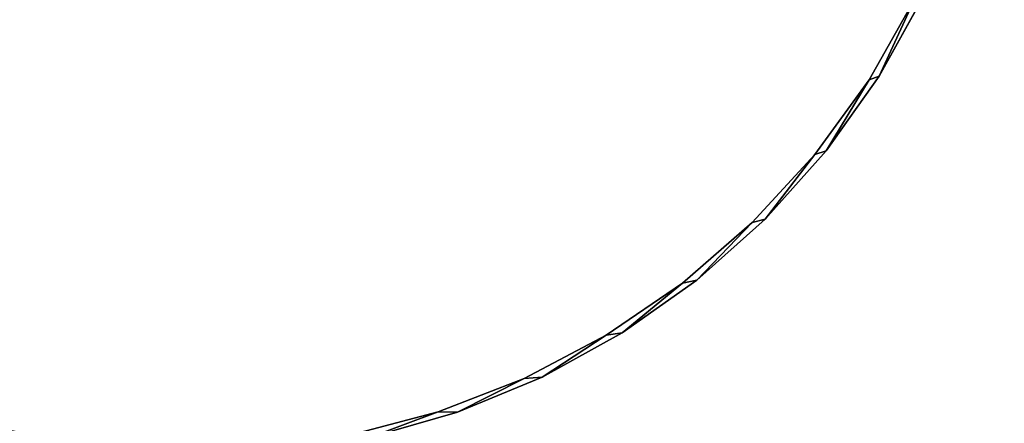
# Model space of a CAD drawing. Extents: x -4.9 to 4.9, y -3.1 to 11.3.
# Tile 147 of 154: x -1 to 4.9, y 1.7 to 4.1. Entities that reach past the tile are written whole.
import ezdxf

# ---------------------------------------------------------------- set-up
doc = ezdxf.new("R2010")
doc.units = 0
doc.header["$MEASUREMENT"] = 0
doc.layers.get('0').update_dxf_attribs({"linetype": 'CONTINUOUS'})

# ---------------------------------------------------------------- blocks, each defined once
blk = doc.blocks.new('RUMI-LED_ZLOZENIE_STL')
at = {"color": 0}
for p, q in [((4.4397, 4.2833, 0.1504), (4.1727, 3.8003, 0.1504)), ((4.1727, 3.8003, 1.1346), (4.4397, 4.2833, 1.1346)), ((4.4397, 4.2833, 0.1504), (4.1727, 3.8003, 0.1504)), ((4.1727, 3.8003, 1.1346), (4.4397, 4.2833, 1.1346)), ((4.1127, 3.7792, 0.1504), (4.3868, 4.2646, 0.1504)), ((4.3868, 4.2646, 1.1346), (4.1127, 3.7792, 1.1346)), ((4.3868, 4.2646, 1.1346), (4.1127, 3.7792, 1.1346)), ((4.1127, 3.7792, 0.1504), (4.3868, 4.2646, 0.1504)), ((4.1727, 3.8003, 0.1504), (3.8534, 3.3502, 0.1504)), ((3.8534, 3.3502, 1.1346), (4.1727, 3.8003, 1.1346)), ((4.1727, 3.8003, 0.1504), (3.8534, 3.3502, 0.1504)), ((3.8534, 3.3502, 1.1346), (4.1727, 3.8003, 1.1346)), ((4.1727, 3.8003, 0.1504), (4.1727, 3.8003, 1.1346)), ((4.1727, 3.8003, 0.1504), (4.1727, 3.8003, 1.1346)), ((3.7851, 3.3283, 0.1504), (4.1127, 3.7792, 0.1504)), ((4.1127, 3.7792, 1.1346), (3.7851, 3.3283, 1.1346)), ((4.1127, 3.7792, 1.1346), (3.7851, 3.3283, 1.1346)), ((3.7851, 3.3283, 0.1504), (4.1127, 3.7792, 0.1504)), ((4.1127, 3.7792, 1.1346), (4.1127, 3.7792, 0.1504)), ((4.1127, 3.7792, 1.1346), (4.1127, 3.7792, 0.1504)), ((3.4082, 2.9176, 0.1504), (3.7851, 3.3283, 0.1504)), ((3.7851, 3.3283, 1.1346), (3.4082, 2.9176, 1.1346)), ((3.7851, 3.3283, 1.1346), (3.4082, 2.9176, 1.1346)), ((3.4082, 2.9176, 0.1504), (3.7851, 3.3283, 0.1504)), ((3.8534, 3.3502, 0.1504), (3.4857, 2.9387, 0.1504)), ((3.4857, 2.9387, 1.1346), (3.8534, 3.3502, 1.1346)), ((3.8534, 3.3502, 0.1504), (3.4857, 2.9387, 0.1504)), ((3.4857, 2.9387, 1.1346), (3.8534, 3.3502, 1.1346)), ((3.7851, 3.3283, 1.1346), (3.7851, 3.3283, 0.1504)), ((3.7851, 3.3283, 1.1346), (3.7851, 3.3283, 0.1504)), ((3.8534, 3.3502, 0.1504), (3.8534, 3.3502, 1.1346)), ((3.8534, 3.3502, 0.1504), (3.8534, 3.3502, 1.1346)), ((2.9869, 2.5526, 0.1504), (3.4082, 2.9176, 0.1504)), ((3.4082, 2.9176, 1.1346), (2.9869, 2.5526, 1.1346)), ((3.4082, 2.9176, 1.1346), (2.9869, 2.5526, 1.1346)), ((2.9869, 2.5526, 0.1504), (3.4082, 2.9176, 0.1504)), ((3.4857, 2.9387, 0.1504), (3.0742, 2.571, 0.1504)), ((3.0742, 2.571, 1.1346), (3.4857, 2.9387, 1.1346)), ((3.4857, 2.9387, 0.1504), (3.0742, 2.571, 0.1504)), ((3.0742, 2.571, 1.1346), (3.4857, 2.9387, 1.1346)), ((3.4082, 2.9176, 1.1346), (3.4082, 2.9176, 0.1504)), ((3.4082, 2.9176, 1.1346), (3.4082, 2.9176, 0.1504)), ((3.4857, 2.9387, 0.1504), (3.4857, 2.9387, 1.1346)), ((3.4857, 2.9387, 0.1504), (3.4857, 2.9387, 1.1346)), ((2.5268, 2.238, 0.1504), (2.9869, 2.5526, 0.1504)), ((2.9869, 2.5526, 1.1346), (2.5268, 2.238, 1.1346)), ((2.9869, 2.5526, 1.1346), (2.5268, 2.238, 1.1346)), ((2.5268, 2.238, 0.1504), (2.9869, 2.5526, 0.1504)), ((3.0742, 2.571, 0.1504), (2.6241, 2.2516, 0.1504)), ((2.6241, 2.2516, 1.1346), (3.0742, 2.571, 1.1346)), ((3.0742, 2.571, 0.1504), (2.6241, 2.2516, 0.1504)), ((2.6241, 2.2516, 1.1346), (3.0742, 2.571, 1.1346)), ((2.9869, 2.5526, 1.1346), (2.9869, 2.5526, 0.1504)), ((2.9869, 2.5526, 1.1346), (2.9869, 2.5526, 0.1504)), ((3.0742, 2.571, 0.1504), (3.0742, 2.571, 1.1346)), ((3.0742, 2.571, 0.1504), (3.0742, 2.571, 1.1346)), ((2.0338, 1.9778, 0.1504), (2.5268, 2.238, 0.1504)), ((2.5268, 2.238, 1.1346), (2.0338, 1.9778, 1.1346)), ((2.5268, 2.238, 1.1346), (2.0338, 1.9778, 1.1346)), ((2.0338, 1.9778, 0.1504), (2.5268, 2.238, 0.1504)), ((2.6241, 2.2516, 0.1504), (2.1411, 1.9847, 0.1504)), ((2.1411, 1.9847, 1.1346), (2.6241, 2.2516, 1.1346)), ((2.6241, 2.2516, 0.1504), (2.1411, 1.9847, 0.1504)), ((2.1411, 1.9847, 1.1346), (2.6241, 2.2516, 1.1346)), ((2.5268, 2.238, 1.1346), (2.5268, 2.238, 0.1504)), ((2.5268, 2.238, 1.1346), (2.5268, 2.238, 0.1504)), ((2.6241, 2.2516, 0.1504), (2.6241, 2.2516, 1.1346)), ((2.6241, 2.2516, 0.1504), (2.6241, 2.2516, 1.1346)), ((1.5144, 1.7756, 0.1504), (2.0338, 1.9778, 0.1504)), ((2.0338, 1.9778, 1.1346), (1.5144, 1.7756, 1.1346)), ((2.0338, 1.9778, 1.1346), (1.5144, 1.7756, 1.1346)), ((1.5144, 1.7756, 0.1504), (2.0338, 1.9778, 0.1504)), ((2.1411, 1.9847, 0.1504), (1.6312, 1.7735, 0.1504)), ((1.6312, 1.7735, 1.1346), (2.1411, 1.9847, 1.1346)), ((2.1411, 1.9847, 0.1504), (1.6312, 1.7735, 0.1504)), ((1.6312, 1.7735, 1.1346), (2.1411, 1.9847, 1.1346)), ((2.0338, 1.9778, 1.1346), (2.0338, 1.9778, 0.1504)), ((2.0338, 1.9778, 1.1346), (2.0338, 1.9778, 0.1504)), ((2.1411, 1.9847, 0.1504), (2.1411, 1.9847, 1.1346)), ((2.1411, 1.9847, 0.1504), (2.1411, 1.9847, 1.1346)), ((0.9753, 1.6339, 0.1504), (1.5144, 1.7756, 0.1504)), ((1.5144, 1.7756, 1.1346), (0.9753, 1.6339, 1.1346)), ((1.5144, 1.7756, 1.1346), (0.9753, 1.6339, 1.1346)), ((0.9753, 1.6339, 0.1504), (1.5144, 1.7756, 0.1504)), ((1.6312, 1.7735, 0.1504), (1.1009, 1.6207, 0.1504)), ((1.1009, 1.6207, 1.1346), (1.6312, 1.7735, 1.1346)), ((1.6312, 1.7735, 0.1504), (1.1009, 1.6207, 0.1504)), ((1.1009, 1.6207, 1.1346), (1.6312, 1.7735, 1.1346)), ((1.5144, 1.7756, 1.1346), (1.5144, 1.7756, 0.1504)), ((1.5144, 1.7756, 1.1346), (1.5144, 1.7756, 0.1504)), ((1.6312, 1.7735, 0.1504), (1.6312, 1.7735, 1.1346)), ((1.6312, 1.7735, 0.1504), (1.6312, 1.7735, 1.1346))]:
    blk.add_line(p, q, dxfattribs=at)
mesh = blk.add_polyface(dxfattribs=at)
corners = [(-4.8845, 6.9696, 0.1504), (-4.8845, 5.8675, 0.1504), (-4.9155, 6.4186, 0.1504), (-4.8761, 6.4186, 0.1504), (-4.8681, 6.6973, 0.1504), (-4.7921, 7.5136, 0.1504), (-4.8046, 7.251, 0.1504), (-4.6783, 7.7939, 0.1504), (-4.6393, 8.0439, 0.1504), (-4.491, 8.3189, 0.1504), (-4.4281, 8.5538, 0.1504), (-4.2451, 8.8191, 0.1504), (-4.1612, 9.0368, 0.1504), (-3.9437, 9.2881, 0.1504), (-3.8418, 9.4869, 0.1504), (-3.5909, 9.7196, 0.1504), (-3.4741, 9.8984, 0.1504), (-3.1912, 10.108, 0.1504), (-3.0626, 10.2661, 0.1504), (-2.7498, 10.4484, 0.1504), (-2.6125, 10.5855, 0.1504), (-2.2724, 10.7363, 0.1504), (-2.1295, 10.8525, 0.1504), (-1.7654, 10.9678, 0.1504), (-1.6196, 11.0636, 0.1504), (-1.2353, 11.1401, 0.1504), (-1.0893, 11.2164, 0.1504), (-0.689, 11.2508, 0.1504), (-0.5452, 11.3089, 0.1504), (-0.1336, 11.2985, 0.1504), (0.0058, 11.3398, 0.1504), (0.4236, 11.2825, 0.1504), (0.5568, 11.3089, 0.1504), (0.9753, 11.2032, 0.1504), (1.1009, 11.2164, 0.1504), (1.5144, 11.0615, 0.1504), (1.6312, 11.0636, 0.1504), (2.0338, 10.8593, 0.1504), (2.1411, 10.8525, 0.1504), (2.5268, 10.5992, 0.1504), (2.6241, 10.5855, 0.1504), (2.9869, 10.2845, 0.1504), (3.0742, 10.2661, 0.1504), (3.4082, 9.9195, 0.1504), (3.4857, 9.8984, 0.1504), (3.7851, 9.5089, 0.1504), (3.8534, 9.4869, 0.1504), (4.1127, 9.0579, 0.1504), (4.1727, 9.0368, 0.1504), (4.3868, 8.5725, 0.1504), (4.4397, 8.5538, 0.1504), (4.6038, 8.0591, 0.1504), (4.6509, 8.0439, 0.1504), (4.7608, 7.5243, 0.1504), (4.8037, 7.5136, 0.1504), (4.8559, 6.975, 0.1504), (4.8961, 6.9696, 0.1504), (4.8877, 6.4186, 0.1504), (-4.8681, 6.1399, 0.1504), (-4.7921, 5.3235, 0.1504), (-4.8046, 5.5861, 0.1504), (-4.6783, 5.0432, 0.1504), (-4.6393, 4.7932, 0.1504), (-4.491, 4.5182, 0.1504), (-4.4281, 4.2833, 0.1504), (-4.2451, 4.018, 0.1504), (-4.1612, 3.8003, 0.1504), (-3.9437, 3.5491, 0.1504), (-3.8418, 3.3502, 0.1504), (-3.5909, 3.1175, 0.1504), (-3.4741, 2.9387, 0.1504), (-3.1912, 2.7291, 0.1504), (-3.0626, 2.571, 0.1504), (-2.7498, 2.3887, 0.1504), (-2.6125, 2.2516, 0.1504), (-2.2724, 2.1008, 0.1504), (-2.1295, 1.9847, 0.1504), (-1.7654, 1.8693, 0.1504), (-1.6196, 1.7735, 0.1504), (-1.2353, 1.697, 0.1504), (-1.0893, 1.6207, 0.1504), (-0.689, 1.5864, 0.1504), (-0.5452, 1.5282, 0.1504), (-0.1336, 1.5387, 0.1504), (0.0058, 1.4973, 0.1504), (0.4236, 1.5546, 0.1504), (0.5568, 1.5282, 0.1504), (0.9753, 1.6339, 0.1504), (1.1009, 1.6207, 0.1504), (1.5144, 1.7756, 0.1504), (1.6312, 1.7735, 0.1504), (2.0338, 1.9778, 0.1504), (2.1411, 1.9847, 0.1504), (2.5268, 2.238, 0.1504), (2.6241, 2.2516, 0.1504), (2.9869, 2.5526, 0.1504), (3.0742, 2.571, 0.1504), (3.4082, 2.9176, 0.1504), (3.4857, 2.9387, 0.1504), (3.7851, 3.3283, 0.1504), (3.8534, 3.3502, 0.1504), (4.1127, 3.7792, 0.1504), (4.1727, 3.8003, 0.1504), (4.3868, 4.2646, 0.1504), (4.4397, 4.2833, 0.1504), (4.6038, 4.778, 0.1504), (4.6509, 4.7932, 0.1504), (4.7608, 5.3128, 0.1504), (4.8037, 5.3235, 0.1504), (4.8559, 5.8621, 0.1504), (4.8961, 5.8675, 0.1504), (4.9271, 6.4186, 0.1504)]
mesh.append_faces([[corners[k] for k in face] for face in [(0, 1, 2), (110, 56, 111)]], dxfattribs={"vtx0": -1, "color": 0})
mesh.append_faces([[corners[k] for k in face] for face in [(3, 0, 4), (4, 5, 6), (6, 5, 7), (7, 8, 9), (9, 10, 11), (11, 12, 13), (13, 14, 15), (15, 16, 17), (17, 18, 19), (19, 20, 21), (21, 22, 23), (23, 24, 25), (25, 26, 27), (27, 28, 29), (29, 30, 31), (31, 32, 33), (33, 34, 35), (35, 36, 37), (37, 38, 39), (39, 40, 41), (41, 42, 43), (43, 44, 45), (45, 46, 47), (47, 48, 49), (49, 50, 51), (51, 52, 53), (53, 54, 55), (55, 56, 57), (1, 58, 59), (58, 1, 3), (59, 61, 62), (62, 63, 64), (64, 65, 66), (66, 67, 68), (68, 69, 70), (70, 71, 72), (72, 73, 74), (74, 75, 76), (76, 77, 78), (78, 79, 80), (80, 81, 82), (82, 83, 84), (84, 85, 86), (86, 87, 88), (88, 89, 90), (90, 91, 92), (92, 93, 94), (94, 95, 96), (96, 97, 98), (98, 99, 100), (100, 101, 102), (102, 103, 104), (104, 105, 106), (106, 107, 108), (108, 109, 110)]], dxfattribs={"vtx0": -1, "vtx1": -1, "color": 0})
mesh.append_faces([[corners[k] for k in face] for face in [(1, 0, 3), (110, 57, 56)]], dxfattribs={"vtx0": -1, "vtx1": -1, "vtx2": -1, "color": 0})
mesh.append_faces([[corners[k] for k in face] for face in [(4, 0, 5), (7, 5, 8), (9, 8, 10), (11, 10, 12), (13, 12, 14), (15, 14, 16), (17, 16, 18), (19, 18, 20), (21, 20, 22), (23, 22, 24), (25, 24, 26), (27, 26, 28), (29, 28, 30), (31, 30, 32), (33, 32, 34), (35, 34, 36), (37, 36, 38), (39, 38, 40), (41, 40, 42), (43, 42, 44), (45, 44, 46), (47, 46, 48), (49, 48, 50), (51, 50, 52), (53, 52, 54), (55, 54, 56), (59, 58, 60), (59, 60, 61), (62, 61, 63), (64, 63, 65), (66, 65, 67), (68, 67, 69), (70, 69, 71), (72, 71, 73), (74, 73, 75), (76, 75, 77), (78, 77, 79), (80, 79, 81), (82, 81, 83), (84, 83, 85), (86, 85, 87), (88, 87, 89), (90, 89, 91), (92, 91, 93), (94, 93, 95), (96, 95, 97), (98, 97, 99), (100, 99, 101), (102, 101, 103), (104, 103, 105), (106, 105, 107), (108, 107, 109), (110, 109, 57)]], dxfattribs={"vtx0": -1, "vtx2": -1, "color": 0})
mesh = blk.add_polyface(dxfattribs=at)
corners = [(-4.8845, 5.8675, 1.1346), (-4.8845, 6.9696, 1.1346), (-4.9155, 6.4186, 1.1346), (-4.8761, 6.4186, 1.1346), (-4.8681, 6.1399, 1.1346), (-4.7921, 5.3235, 1.1346), (-4.8046, 5.5861, 1.1346), (-4.6783, 5.0432, 1.1346), (-4.6393, 4.7932, 1.1346), (-4.491, 4.5182, 1.1346), (-4.4281, 4.2833, 1.1346), (-4.2451, 4.018, 1.1346), (-4.1612, 3.8003, 1.1346), (-3.9437, 3.5491, 1.1346), (-3.8418, 3.3502, 1.1346), (-3.5909, 3.1175, 1.1346), (-3.4741, 2.9387, 1.1346), (-3.1912, 2.7291, 1.1346), (-3.0626, 2.571, 1.1346), (-2.7498, 2.3887, 1.1346), (-2.6125, 2.2516, 1.1346), (-2.2724, 2.1008, 1.1346), (-2.1295, 1.9847, 1.1346), (-1.7654, 1.8693, 1.1346), (-1.6196, 1.7735, 1.1346), (-1.2353, 1.697, 1.1346), (-1.0893, 1.6207, 1.1346), (-0.689, 1.5864, 1.1346), (-0.5452, 1.5282, 1.1346), (-0.1336, 1.5387, 1.1346), (0.0058, 1.4973, 1.1346), (0.4236, 1.5546, 1.1346), (0.5568, 1.5282, 1.1346), (0.9753, 1.6339, 1.1346), (1.1009, 1.6207, 1.1346), (1.5144, 1.7756, 1.1346), (1.6312, 1.7735, 1.1346), (2.0338, 1.9778, 1.1346), (2.1411, 1.9847, 1.1346), (2.5268, 2.238, 1.1346), (2.6241, 2.2516, 1.1346), (2.9869, 2.5526, 1.1346), (3.0742, 2.571, 1.1346), (3.4082, 2.9176, 1.1346), (3.4857, 2.9387, 1.1346), (3.7851, 3.3283, 1.1346), (3.8534, 3.3502, 1.1346), (4.1127, 3.7792, 1.1346), (4.1727, 3.8003, 1.1346), (4.3868, 4.2646, 1.1346), (4.4397, 4.2833, 1.1346), (4.6038, 4.778, 1.1346), (4.6509, 4.7932, 1.1346), (4.7608, 5.3128, 1.1346), (4.8037, 5.3235, 1.1346), (4.8559, 5.8621, 1.1346), (4.8961, 5.8675, 1.1346), (4.8877, 6.4186, 1.1346), (-4.8681, 6.6973, 1.1346), (-4.7921, 7.5136, 1.1346), (-4.8046, 7.251, 1.1346), (-4.6783, 7.7939, 1.1346), (-4.6393, 8.0439, 1.1346), (-4.491, 8.3189, 1.1346), (-4.4281, 8.5538, 1.1346), (-4.2451, 8.8191, 1.1346), (-4.1612, 9.0368, 1.1346), (-3.9437, 9.2881, 1.1346), (-3.8418, 9.4869, 1.1346), (-3.5909, 9.7196, 1.1346), (-3.4741, 9.8984, 1.1346), (-3.1912, 10.108, 1.1346), (-3.0626, 10.2661, 1.1346), (-2.7498, 10.4484, 1.1346), (-2.6125, 10.5855, 1.1346), (-2.2724, 10.7363, 1.1346), (-2.1295, 10.8525, 1.1346), (-1.7654, 10.9678, 1.1346), (-1.6196, 11.0636, 1.1346), (-1.2353, 11.1401, 1.1346), (-1.0893, 11.2164, 1.1346), (-0.689, 11.2508, 1.1346), (-0.5452, 11.3089, 1.1346), (-0.1336, 11.2985, 1.1346), (0.0058, 11.3398, 1.1346), (0.4236, 11.2825, 1.1346), (0.5568, 11.3089, 1.1346), (0.9753, 11.2032, 1.1346), (1.1009, 11.2164, 1.1346), (1.5144, 11.0615, 1.1346), (1.6312, 11.0636, 1.1346), (2.0338, 10.8593, 1.1346), (2.1411, 10.8525, 1.1346), (2.5268, 10.5992, 1.1346), (2.6241, 10.5855, 1.1346), (2.9869, 10.2845, 1.1346), (3.0742, 10.2661, 1.1346), (3.4082, 9.9195, 1.1346), (3.4857, 9.8984, 1.1346), (3.7851, 9.5089, 1.1346), (3.8534, 9.4869, 1.1346), (4.1127, 9.0579, 1.1346), (4.1727, 9.0368, 1.1346), (4.3868, 8.5725, 1.1346), (4.4397, 8.5538, 1.1346), (4.6038, 8.0591, 1.1346), (4.6509, 8.0439, 1.1346), (4.7608, 7.5243, 1.1346), (4.8037, 7.5136, 1.1346), (4.8559, 6.975, 1.1346), (4.8961, 6.9696, 1.1346), (4.9271, 6.4186, 1.1346)]
mesh.append_faces([[corners[k] for k in face] for face in [(0, 1, 2), (110, 56, 111)]], dxfattribs={"vtx0": -1, "color": 0})
mesh.append_faces([[corners[k] for k in face] for face in [(3, 0, 4), (4, 5, 6), (6, 5, 7), (7, 8, 9), (9, 10, 11), (11, 12, 13), (13, 14, 15), (15, 16, 17), (17, 18, 19), (19, 20, 21), (21, 22, 23), (23, 24, 25), (25, 26, 27), (27, 28, 29), (29, 30, 31), (31, 32, 33), (33, 34, 35), (35, 36, 37), (37, 38, 39), (39, 40, 41), (41, 42, 43), (43, 44, 45), (45, 46, 47), (47, 48, 49), (49, 50, 51), (51, 52, 53), (53, 54, 55), (55, 56, 57), (1, 58, 59), (58, 1, 3), (59, 61, 62), (62, 63, 64), (64, 65, 66), (66, 67, 68), (68, 69, 70), (70, 71, 72), (72, 73, 74), (74, 75, 76), (76, 77, 78), (78, 79, 80), (80, 81, 82), (82, 83, 84), (84, 85, 86), (86, 87, 88), (88, 89, 90), (90, 91, 92), (92, 93, 94), (94, 95, 96), (96, 97, 98), (98, 99, 100), (100, 101, 102), (102, 103, 104), (104, 105, 106), (106, 107, 108), (108, 109, 110)]], dxfattribs={"vtx0": -1, "vtx1": -1, "color": 0})
mesh.append_faces([[corners[k] for k in face] for face in [(1, 0, 3), (110, 57, 56)]], dxfattribs={"vtx0": -1, "vtx1": -1, "vtx2": -1, "color": 0})
mesh.append_faces([[corners[k] for k in face] for face in [(4, 0, 5), (7, 5, 8), (9, 8, 10), (11, 10, 12), (13, 12, 14), (15, 14, 16), (17, 16, 18), (19, 18, 20), (21, 20, 22), (23, 22, 24), (25, 24, 26), (27, 26, 28), (29, 28, 30), (31, 30, 32), (33, 32, 34), (35, 34, 36), (37, 36, 38), (39, 38, 40), (41, 40, 42), (43, 42, 44), (45, 44, 46), (47, 46, 48), (49, 48, 50), (51, 50, 52), (53, 52, 54), (55, 54, 56), (59, 58, 60), (59, 60, 61), (62, 61, 63), (64, 63, 65), (66, 65, 67), (68, 67, 69), (70, 69, 71), (72, 71, 73), (74, 73, 75), (76, 75, 77), (78, 77, 79), (80, 79, 81), (82, 81, 83), (84, 83, 85), (86, 85, 87), (88, 87, 89), (90, 89, 91), (92, 91, 93), (94, 93, 95), (96, 95, 97), (98, 97, 99), (100, 99, 101), (102, 101, 103), (104, 103, 105), (106, 105, 107), (108, 107, 109), (110, 109, 57)]], dxfattribs={"vtx0": -1, "vtx2": -1, "color": 0})
mesh = blk.add_polyface(dxfattribs=at)
corners = [(4.4397, 4.2833, 0.1504), (4.1727, 3.8003, 1.1346), (4.1727, 3.8003, 0.1504), (4.4397, 4.2833, 1.1346)]
mesh.append_faces([[corners[k] for k in face] for face in [(0, 1, 2), (1, 0, 3)]], dxfattribs={"vtx0": -1, "color": 0})
mesh = blk.add_polyface(dxfattribs=at)
corners = [(4.3868, 4.2646, 1.1346), (4.1127, 3.7792, 0.1504), (4.1127, 3.7792, 1.1346), (4.3868, 4.2646, 0.1504)]
mesh.append_faces([[corners[k] for k in face] for face in [(0, 1, 2), (1, 0, 3)]], dxfattribs={"vtx0": -1, "color": 0})
mesh = blk.add_polyface(dxfattribs=at)
corners = [(4.1727, 3.8003, 0.1504), (3.8534, 3.3502, 1.1346), (3.8534, 3.3502, 0.1504), (4.1727, 3.8003, 1.1346)]
mesh.append_faces([[corners[k] for k in face] for face in [(0, 1, 2), (1, 0, 3)]], dxfattribs={"vtx0": -1, "color": 0})
mesh = blk.add_polyface(dxfattribs=at)
corners = [(4.1127, 3.7792, 1.1346), (3.7851, 3.3283, 0.1504), (3.7851, 3.3283, 1.1346), (4.1127, 3.7792, 0.1504)]
mesh.append_faces([[corners[k] for k in face] for face in [(0, 1, 2), (1, 0, 3)]], dxfattribs={"vtx0": -1, "color": 0})
mesh = blk.add_polyface(dxfattribs=at)
corners = [(3.7851, 3.3283, 1.1346), (3.4082, 2.9176, 0.1504), (3.4082, 2.9176, 1.1346), (3.7851, 3.3283, 0.1504)]
mesh.append_faces([[corners[k] for k in face] for face in [(0, 1, 2), (1, 0, 3)]], dxfattribs={"vtx0": -1, "color": 0})
mesh = blk.add_polyface(dxfattribs=at)
corners = [(3.8534, 3.3502, 0.1504), (3.4857, 2.9387, 1.1346), (3.4857, 2.9387, 0.1504), (3.8534, 3.3502, 1.1346)]
mesh.append_faces([[corners[k] for k in face] for face in [(0, 1, 2), (1, 0, 3)]], dxfattribs={"vtx0": -1, "color": 0})
mesh = blk.add_polyface(dxfattribs=at)
corners = [(2.9869, 2.5526, 1.1346), (3.4082, 2.9176, 0.1504), (2.9869, 2.5526, 0.1504), (3.4082, 2.9176, 1.1346)]
mesh.append_faces([[corners[k] for k in face] for face in [(0, 1, 2), (1, 0, 3)]], dxfattribs={"vtx0": -1, "color": 0})
mesh = blk.add_polyface(dxfattribs=at)
corners = [(3.4857, 2.9387, 1.1346), (3.0742, 2.571, 0.1504), (3.4857, 2.9387, 0.1504), (3.0742, 2.571, 1.1346)]
mesh.append_faces([[corners[k] for k in face] for face in [(0, 1, 2), (1, 0, 3)]], dxfattribs={"vtx0": -1, "color": 0})
mesh = blk.add_polyface(dxfattribs=at)
corners = [(2.5268, 2.238, 1.1346), (2.9869, 2.5526, 0.1504), (2.5268, 2.238, 0.1504), (2.9869, 2.5526, 1.1346)]
mesh.append_faces([[corners[k] for k in face] for face in [(0, 1, 2), (1, 0, 3)]], dxfattribs={"vtx0": -1, "color": 0})
mesh = blk.add_polyface(dxfattribs=at)
corners = [(3.0742, 2.571, 1.1346), (2.6241, 2.2516, 0.1504), (3.0742, 2.571, 0.1504), (2.6241, 2.2516, 1.1346)]
mesh.append_faces([[corners[k] for k in face] for face in [(0, 1, 2), (1, 0, 3)]], dxfattribs={"vtx0": -1, "color": 0})
mesh = blk.add_polyface(dxfattribs=at)
corners = [(2.0338, 1.9778, 1.1346), (2.5268, 2.238, 0.1504), (2.0338, 1.9778, 0.1504), (2.5268, 2.238, 1.1346)]
mesh.append_faces([[corners[k] for k in face] for face in [(0, 1, 2), (1, 0, 3)]], dxfattribs={"vtx0": -1, "color": 0})
mesh = blk.add_polyface(dxfattribs=at)
corners = [(2.6241, 2.2516, 1.1346), (2.1411, 1.9847, 0.1504), (2.6241, 2.2516, 0.1504), (2.1411, 1.9847, 1.1346)]
mesh.append_faces([[corners[k] for k in face] for face in [(0, 1, 2), (1, 0, 3)]], dxfattribs={"vtx0": -1, "color": 0})
mesh = blk.add_polyface(dxfattribs=at)
corners = [(1.5144, 1.7756, 1.1346), (2.0338, 1.9778, 0.1504), (1.5144, 1.7756, 0.1504), (2.0338, 1.9778, 1.1346)]
mesh.append_faces([[corners[k] for k in face] for face in [(0, 1, 2), (1, 0, 3)]], dxfattribs={"vtx0": -1, "color": 0})
mesh = blk.add_polyface(dxfattribs=at)
corners = [(2.1411, 1.9847, 1.1346), (1.6312, 1.7735, 0.1504), (2.1411, 1.9847, 0.1504), (1.6312, 1.7735, 1.1346)]
mesh.append_faces([[corners[k] for k in face] for face in [(0, 1, 2), (1, 0, 3)]], dxfattribs={"vtx0": -1, "color": 0})
mesh = blk.add_polyface(dxfattribs=at)
corners = [(0.9753, 1.6339, 1.1346), (1.5144, 1.7756, 0.1504), (0.9753, 1.6339, 0.1504), (1.5144, 1.7756, 1.1346)]
mesh.append_faces([[corners[k] for k in face] for face in [(0, 1, 2), (1, 0, 3)]], dxfattribs={"vtx0": -1, "color": 0})
mesh = blk.add_polyface(dxfattribs=at)
corners = [(1.6312, 1.7735, 1.1346), (1.1009, 1.6207, 0.1504), (1.6312, 1.7735, 0.1504), (1.1009, 1.6207, 1.1346)]
mesh.append_faces([[corners[k] for k in face] for face in [(0, 1, 2), (1, 0, 3)]], dxfattribs={"vtx0": -1, "color": 0})

msp = doc.modelspace()

# ---------------------------------------------------------------- block references
at = {"color": 0}
msp.add_blockref('RUMI-LED_ZLOZENIE_STL', (0, 0), dxfattribs=at)

doc.saveas('drawing.dxf')
